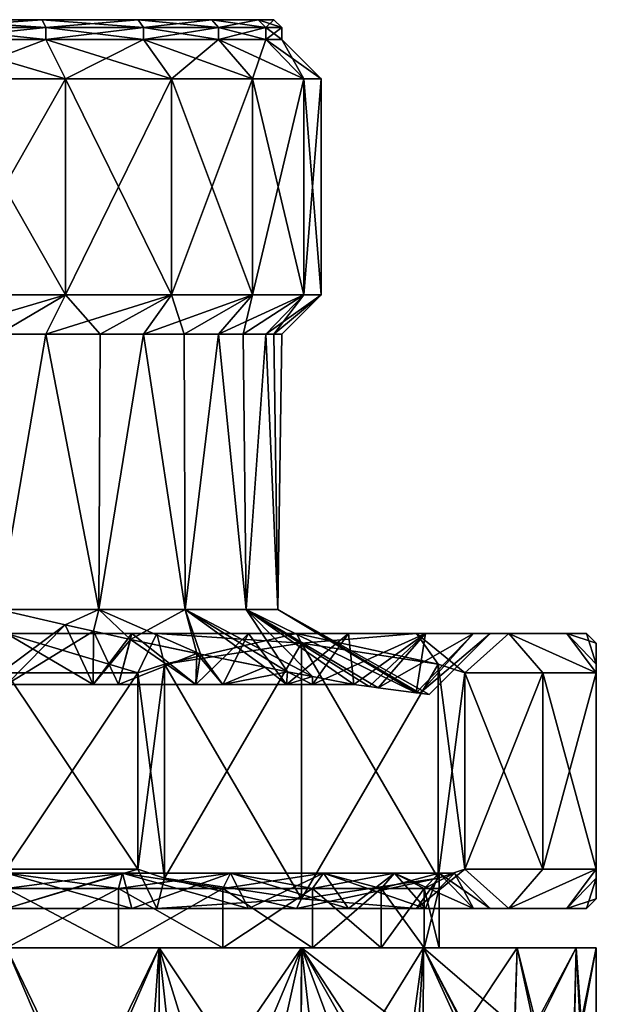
# Model space of a CAD drawing. Extents: x -0.145 to 0.145, y -0.09 to -0.001.
# Tile 25 of 56: x -0.075 to -0.06, y -0.026 to -0.001. Entities that reach past the tile are written whole.
import ezdxf

# ---------------------------------------------------------------- set-up
doc = ezdxf.new("R2010")
doc.units = 0
doc.layers.add('mesh', color=7, linetype='CONTINUOUS')

msp = doc.modelspace()

# ---------------------------------------------------------------- meshes
at = {"layer": 'mesh'}
mesh = msp.add_polyface(dxfattribs=at)
corners = [(-0.07985, -0.000635, 0.0005), (-0.076796, -0.000635, -0.010898), (-0.07395, -0.000635, -0.009719), (-0.07985, -0.000635, -0.0113), (-0.082905, -0.000635, -0.010898), (-0.071507, -0.000635, -0.007844), (-0.07395, -0.000635, 0.010719), (-0.076796, -0.000635, 0.011898), (-0.07985, -0.000635, 0.0123), (-0.082905, -0.000635, 0.011898), (-0.08575, -0.000635, 0.010719), (-0.088194, -0.000635, 0.008844), (-0.08575, -0.000635, -0.009719), (-0.076745, -0.000835, -0.011091), (-0.07985, -0.000835, -0.0115), (-0.07385, -0.000835, -0.009892), (-0.076745, -0.000835, 0.012091), (-0.07385, -0.000835, 0.010893), (-0.07985, -0.000835, 0.0125), (-0.082956, -0.000835, 0.012091), (-0.082956, -0.000835, -0.011091), (-0.076745, -0.001135, -0.011091), (-0.07985, -0.001135, -0.0115), (-0.076745, -0.001135, 0.012091), (-0.07985, -0.001135, 0.0125), (-0.082956, -0.001135, 0.012091), (-0.082956, -0.001135, -0.011091), (-0.076486, -0.002135, -0.012057), (-0.07985, -0.002135, -0.0125), (-0.07385, -0.001135, -0.009892), (-0.076486, -0.002135, 0.013057), (-0.07985, -0.002135, 0.0135), (-0.083215, -0.002135, 0.013057), (-0.083215, -0.002135, -0.012057), (-0.076486, -0.007635, -0.012057), (-0.07335, -0.002135, -0.010758), (-0.076486, -0.007635, 0.013057), (-0.07985, -0.007635, 0.0135), (-0.083215, -0.007635, 0.013057), (-0.083215, -0.007635, -0.012057), (-0.07985, -0.007635, -0.0125)]
mesh.append_faces([[corners[k] for k in face] for face in [(0, 1, 2, 2), (0, 3, 1, 1), (4, 3, 0, 0), (2, 5, 0, 0), (0, 6, 7, 7), (0, 8, 9, 9), (7, 8, 0, 0), (10, 11, 0, 0), (0, 12, 4, 4), (13, 1, 14, 14), (13, 2, 1, 1), (15, 2, 13, 13), (16, 7, 17, 17), (16, 8, 7, 7), (18, 8, 16, 16), (18, 9, 8, 8), (19, 9, 18, 18), (20, 3, 4, 4), (14, 3, 20, 20), (14, 1, 3, 3), (21, 13, 22, 22), (21, 15, 13, 13), (23, 18, 16, 16), (24, 18, 23, 23), (24, 19, 18, 18), (25, 19, 24, 24), (26, 14, 20, 20), (22, 14, 26, 26), (22, 13, 14, 14), (27, 21, 28, 28), (27, 29, 21, 21), (30, 24, 23, 23), (31, 24, 30, 30), (31, 25, 24, 24), (32, 25, 31, 31), (33, 22, 26, 26), (28, 22, 33, 33), (28, 21, 22, 22), (34, 35, 27, 27), (36, 31, 30, 30), (37, 31, 36, 36), (37, 32, 31, 31), (38, 32, 37, 37), (39, 28, 33, 33), (40, 28, 39, 39), (40, 27, 28, 28)]])
mesh = msp.add_polyface(dxfattribs=at)
corners = [(-0.07985, -0.000635, 0.0005), (-0.069631, -0.000635, -0.0054), (-0.068453, -0.000635, -0.002554), (-0.071507, -0.000635, -0.007844), (-0.068453, -0.000635, 0.003554), (-0.069631, -0.000635, 0.0064), (-0.06805, -0.000635, 0.0005), (-0.071507, -0.000635, 0.008844), (-0.07395, -0.000635, 0.010719), (-0.07385, -0.000835, -0.009892), (-0.07395, -0.000635, -0.009719), (-0.071365, -0.000835, -0.007985), (-0.069458, -0.000835, -0.0055), (-0.069458, -0.000835, 0.0065), (-0.071365, -0.000835, 0.008986), (-0.07385, -0.000835, 0.010893), (-0.076796, -0.000635, 0.011898), (-0.07385, -0.001135, -0.009892), (-0.076745, -0.001135, -0.011091), (-0.071365, -0.001135, -0.007985), (-0.069458, -0.001135, -0.0055), (-0.069458, -0.001135, 0.0065), (-0.071365, -0.001135, 0.008986), (-0.07385, -0.001135, 0.010893), (-0.076745, -0.000835, 0.012091), (-0.076745, -0.001135, 0.012091), (-0.07335, -0.002135, -0.010758), (-0.076486, -0.002135, -0.012057), (-0.070658, -0.002135, -0.008692), (-0.068592, -0.002135, -0.006), (-0.068592, -0.002135, 0.007), (-0.070658, -0.002135, 0.009693), (-0.07335, -0.002135, 0.011759), (-0.076486, -0.002135, 0.013057), (-0.07335, -0.007635, -0.010758), (-0.076486, -0.007635, -0.012057), (-0.070658, -0.007635, -0.008692), (-0.070658, -0.007635, 0.009693), (-0.07335, -0.007635, 0.011759), (-0.076486, -0.007635, 0.013057)]
mesh.append_faces([[corners[k] for k in face] for face in [(0, 1, 2, 2), (0, 3, 1, 1), (0, 4, 5, 5), (0, 6, 4, 4), (2, 6, 0, 0), (0, 7, 8, 8), (5, 7, 0, 0), (9, 3, 10, 10), (11, 3, 9, 9), (11, 1, 3, 3), (12, 1, 11, 11), (13, 7, 5, 5), (14, 7, 13, 13), (14, 8, 7, 7), (15, 8, 14, 14), (15, 16, 8, 8), (17, 9, 18, 18), (17, 11, 9, 9), (19, 11, 17, 17), (19, 12, 11, 11), (20, 12, 19, 19), (21, 14, 13, 13), (22, 14, 21, 21), (22, 15, 14, 14), (23, 15, 22, 22), (23, 24, 15, 15), (25, 24, 23, 23), (26, 17, 27, 27), (26, 19, 17, 17), (28, 19, 26, 26), (28, 20, 19, 19), (29, 20, 28, 28), (30, 22, 21, 21), (31, 22, 30, 30), (31, 23, 22, 22), (32, 23, 31, 31), (32, 25, 23, 23), (33, 25, 32, 32), (34, 26, 35, 35), (34, 28, 26, 26), (36, 28, 34, 34), (36, 29, 28, 28), (37, 32, 31, 31), (38, 32, 37, 37), (38, 33, 32, 32), (39, 33, 38, 38)]])
mesh = msp.add_polyface(dxfattribs=at)
corners = [(-0.069458, -0.000835, -0.0055), (-0.068453, -0.000635, -0.002554), (-0.069631, -0.000635, -0.0054), (-0.068259, -0.000835, -0.002606), (-0.06805, -0.000635, 0.0005), (-0.06785, -0.000835, 0.0005), (-0.068453, -0.000635, 0.003554), (-0.068259, -0.000835, 0.003606), (-0.069631, -0.000635, 0.0064), (-0.069458, -0.000835, 0.0065), (-0.069458, -0.001135, -0.0055), (-0.068259, -0.001135, -0.002606), (-0.06785, -0.001135, 0.0005), (-0.068259, -0.001135, 0.003606), (-0.069458, -0.001135, 0.0065), (-0.068592, -0.002135, -0.006), (-0.067293, -0.002135, -0.002864), (-0.06685, -0.002135, 0.0005), (-0.067293, -0.002135, 0.003865), (-0.068592, -0.002135, 0.007), (-0.068592, -0.007635, -0.006), (-0.070658, -0.007635, -0.008692), (-0.067293, -0.007635, -0.002864), (-0.06685, -0.007635, 0.0005), (-0.067293, -0.007635, 0.003865), (-0.068592, -0.007635, 0.007), (-0.070658, -0.002135, 0.009693), (-0.070658, -0.007635, 0.009693), (-0.068831, -0.008635, -0.003985), (-0.068052, -0.008635, -0.001028), (-0.068259, -0.008635, -0.002606), (-0.06785, -0.008635, 0.0005), (-0.068259, -0.008635, 0.003606), (-0.068052, -0.008635, 0.002029), (-0.069458, -0.008635, 0.0065), (-0.070337, -0.008635, 0.007645), (-0.068831, -0.008635, 0.004985)]
mesh.append_faces([[corners[k] for k in face] for face in [(0, 1, 2, 2), (3, 1, 0, 0), (3, 4, 1, 1), (5, 4, 3, 3), (5, 6, 4, 4), (7, 6, 5, 5), (7, 8, 6, 6), (9, 8, 7, 7), (10, 3, 0, 0), (11, 3, 10, 10), (11, 5, 3, 3), (12, 5, 11, 11), (12, 7, 5, 5), (13, 7, 12, 12), (13, 9, 7, 7), (14, 9, 13, 13), (15, 11, 10, 10), (16, 11, 15, 15), (16, 12, 11, 11), (17, 12, 16, 16), (17, 13, 12, 12), (18, 13, 17, 17), (18, 14, 13, 13), (19, 14, 18, 18), (20, 15, 21, 21), (20, 16, 15, 15), (22, 16, 20, 20), (22, 17, 16, 16), (23, 17, 22, 22), (23, 18, 17, 17), (24, 18, 23, 23), (24, 19, 18, 18), (25, 19, 24, 24), (25, 26, 19, 19), (27, 26, 25, 25), (28, 22, 20, 20), (29, 22, 30, 30), (29, 23, 22, 22), (31, 23, 29, 29), (23, 32, 24, 24), (23, 33, 32, 32), (31, 33, 23, 23), (25, 34, 35, 35), (24, 34, 25, 25), (24, 36, 34, 34), (32, 36, 24, 24)]])
mesh = msp.add_polyface(dxfattribs=at)
corners = [(-0.075055, -0.008635, -0.0105), (-0.076486, -0.007635, -0.012057), (-0.076745, -0.008635, -0.011091), (-0.07335, -0.007635, -0.010758), (-0.07385, -0.008635, -0.009892), (-0.072471, -0.008635, -0.008834), (-0.070658, -0.007635, -0.008692), (-0.071365, -0.008635, -0.007985), (-0.070337, -0.008635, -0.006645), (-0.068592, -0.007635, -0.006), (-0.071365, -0.008635, 0.008986), (-0.070658, -0.007635, 0.009693), (-0.068592, -0.007635, 0.007), (-0.070337, -0.008635, 0.007645), (-0.07335, -0.007635, 0.011759), (-0.075055, -0.008635, 0.0115), (-0.076745, -0.008635, 0.012091), (-0.07385, -0.008635, 0.010893), (-0.072471, -0.008635, 0.009834), (-0.076486, -0.007635, 0.013057), (-0.075401, -0.017545, -0.010427), (-0.075405, -0.015635, -0.010452), (-0.077479, -0.015635, -0.010181), (-0.077557, -0.015445, -0.0105), (-0.075055, -0.015634, -0.0105), (-0.075055, -0.015634, 0.0115), (-0.077557, -0.015445, 0.0115), (-0.072509, -0.015635, 0.009993), (-0.07031, -0.015635, 0.007779), (-0.069458, -0.008635, 0.0065), (-0.068756, -0.015635, 0.005074), (-0.072509, -0.015635, -0.008992), (-0.07031, -0.015635, -0.006779), (-0.069458, -0.008635, -0.0055), (-0.068756, -0.015635, -0.004074), (-0.075405, -0.015635, 0.011452), (-0.075401, -0.017545, 0.011428), (-0.0717, -0.016399, 0.011039), (-0.073358, -0.01603, 0.011399), (-0.072645, -0.016189, 0.011244), (-0.073361, -0.01603, -0.010398), (-0.072645, -0.016189, -0.010243), (-0.0717, -0.016399, -0.010039), (-0.069923, -0.016774, -0.009335)]
mesh.append_faces([[corners[k] for k in face] for face in [(0, 1, 2, 2), (0, 3, 1, 1), (4, 3, 0, 0), (5, 3, 4, 4), (5, 6, 3, 3), (7, 6, 5, 5), (8, 6, 7, 7), (8, 9, 6, 6), (10, 11, 12, 12), (12, 13, 10, 10), (14, 15, 16, 16), (14, 17, 15, 15), (11, 17, 14, 14), (11, 18, 17, 17), (10, 18, 11, 11), (19, 14, 16, 16), (20, 21, 22, 22), (0, 23, 24, 24), (15, 25, 26, 26), (25, 15, 17, 17), (17, 27, 25, 25), (18, 27, 17, 17), (10, 27, 18, 18), (10, 28, 27, 27), (13, 28, 10, 10), (29, 28, 13, 13), (29, 30, 28, 28), (24, 4, 0, 0), (31, 4, 24, 24), (31, 5, 4, 4), (31, 7, 5, 5), (32, 7, 31, 31), (32, 8, 7, 7), (32, 33, 8, 8), (34, 33, 32, 32), (35, 26, 25, 25), (23, 21, 24, 24), (36, 35, 25, 25), (37, 27, 28, 28), (27, 38, 25, 25), (27, 39, 38, 38), (37, 39, 27, 27), (40, 31, 24, 24), (40, 41, 31, 31), (42, 31, 41, 41), (43, 32, 31, 31)]])
mesh = msp.add_polyface(dxfattribs=at)
corners = [(-0.0687, -0.016245, 0.011152), (-0.067475, -0.016245, 0.013274), (-0.071033, -0.016245, 0.014748), (-0.066153, -0.016245, 0.009198), (-0.064421, -0.016245, 0.01093), (-0.064198, -0.016245, 0.00665), (-0.062077, -0.016245, 0.007875), (-0.06297, -0.016245, 0.003684), (-0.066153, -0.016245, -0.008197), (-0.062077, -0.016245, -0.006875), (-0.064198, -0.016245, -0.00565), (-0.064421, -0.016245, -0.00993), (-0.0687, -0.016245, -0.010152), (-0.067475, -0.016245, -0.012274), (-0.071667, -0.016245, -0.011381), (-0.071033, -0.016245, -0.013747), (-0.066016, -0.017545, 0.007054), (-0.06297, -0.016245, -0.002683), (-0.064429, -0.017755, -0.002292), (-0.067734, -0.017545, -0.007786), (-0.067072, -0.017545, -0.007278), (-0.067734, -0.017545, 0.008786), (-0.06735, -0.016495, -0.01249), (-0.070831, -0.017024, -0.0145), (-0.06387, -0.017024, -0.010481), (-0.06735, -0.016495, 0.013491), (-0.06387, -0.017024, 0.011481), (-0.063192, -0.017245, 0.011089), (-0.069458, -0.008635, -0.0055), (-0.068592, -0.007635, -0.006), (-0.070337, -0.008635, -0.006645), (-0.068831, -0.008635, -0.003985), (-0.068259, -0.008635, -0.002606), (-0.067293, -0.007635, -0.002864), (-0.068831, -0.008635, 0.004985), (-0.068756, -0.015635, 0.005074), (-0.069458, -0.008635, 0.0065), (-0.068259, -0.008635, 0.003606), (-0.067952, -0.015635, 0.00206), (-0.068052, -0.008635, 0.002029), (-0.06785, -0.008635, 0.0005), (-0.067952, -0.015635, -0.001042), (-0.068052, -0.008635, -0.001028), (-0.068756, -0.015635, -0.004074), (-0.07031, -0.015635, 0.007779), (-0.068284, -0.017106, 0.009325), (-0.070011, -0.016756, 0.01037), (-0.067706, -0.017219, 0.008826), (-0.067073, -0.017343, 0.008279), (-0.07031, -0.015635, -0.006779), (-0.067069, -0.017344, -0.007274), (-0.06434, -0.017767, 0.002534), (-0.064429, -0.017755, 0.003293)]
mesh.append_faces([[corners[k] for k in face] for face in [(0, 1, 2, 2), (3, 1, 0, 0), (3, 4, 1, 1), (5, 4, 3, 3), (5, 6, 4, 4), (7, 6, 5, 5), (8, 9, 10, 10), (8, 11, 9, 9), (12, 11, 8, 8), (12, 13, 11, 11), (14, 13, 12, 12), (14, 15, 13, 13), (3, 16, 5, 5), (17, 18, 10, 10), (8, 19, 12, 12), (10, 20, 8, 8), (0, 21, 3, 3), (13, 22, 11, 11), (13, 23, 22, 22), (15, 23, 13, 13), (22, 24, 11, 11), (1, 25, 2, 2), (1, 26, 25, 25), (4, 26, 1, 1), (6, 27, 4, 4), (28, 29, 30, 30), (31, 29, 28, 28), (32, 33, 31, 31), (34, 35, 36, 36), (37, 35, 34, 34), (37, 38, 35, 35), (39, 38, 37, 37), (40, 38, 39, 39), (40, 41, 38, 38), (42, 41, 40, 40), (42, 32, 41, 41), (43, 31, 28, 28), (43, 32, 31, 31), (41, 32, 43, 43), (44, 45, 46, 46), (35, 47, 44, 44), (16, 48, 35, 35), (49, 50, 43, 43), (18, 41, 43, 43), (51, 38, 41, 41), (52, 35, 38, 38)]])
mesh = msp.add_polyface(dxfattribs=at)
corners = [(-0.07485, -0.016245, -0.0118), (-0.071033, -0.016245, -0.013747), (-0.071667, -0.016245, -0.011381), (-0.07485, -0.016245, -0.01425), (-0.071667, -0.016245, 0.012381), (-0.07485, -0.016245, 0.01525), (-0.07485, -0.016245, 0.0128), (-0.071033, -0.016245, 0.014748), (-0.0687, -0.016245, 0.011152), (-0.0687, -0.016245, -0.010152), (-0.070036, -0.017545, -0.00931), (-0.072646, -0.017545, -0.01021), (-0.072003, -0.017545, -0.010125), (-0.07485, -0.017545, -0.0105), (-0.075401, -0.017545, -0.010427), (-0.072646, -0.017545, 0.01121), (-0.07485, -0.017545, 0.0115), (-0.075401, -0.017545, 0.011428), (-0.070036, -0.017545, 0.01031), (-0.072003, -0.017545, 0.011125), (-0.071509, -0.017245, -0.014891), (-0.070831, -0.017024, -0.0145), (-0.07485, -0.017245, -0.01525), (-0.071509, -0.017245, 0.015892), (-0.070831, -0.017024, 0.0155), (-0.06735, -0.016495, 0.013491), (-0.07485, -0.017245, 0.01625), (-0.073361, -0.01603, -0.010398), (-0.072645, -0.016189, -0.010243), (-0.0717, -0.016399, -0.010039), (-0.073358, -0.01603, 0.011399), (-0.072645, -0.016189, 0.011244), (-0.0717, -0.016399, 0.011039), (-0.06935, -0.017545, -0.009026), (-0.069923, -0.016774, -0.009335), (-0.075055, -0.015634, -0.0105), (-0.070011, -0.016756, 0.01037), (-0.06935, -0.017545, 0.010027), (-0.075405, -0.015635, -0.010452), (-0.075055, -0.015634, 0.0115), (-0.07031, -0.015635, 0.007779), (-0.072509, -0.015635, -0.008992), (-0.068284, -0.017106, -0.008325), (-0.07031, -0.015635, -0.006779)]
mesh.append_faces([[corners[k] for k in face] for face in [(0, 1, 2, 2), (0, 3, 1, 1), (4, 5, 6, 6), (4, 7, 5, 5), (8, 7, 4, 4), (9, 10, 2, 2), (2, 11, 0, 0), (2, 12, 11, 11), (10, 12, 2, 2), (0, 13, 14, 14), (11, 13, 0, 0), (6, 15, 4, 4), (6, 16, 15, 15), (17, 16, 6, 6), (4, 18, 8, 8), (4, 19, 18, 18), (15, 19, 4, 4), (1, 20, 21, 21), (3, 20, 1, 1), (3, 22, 20, 20), (7, 23, 5, 5), (7, 24, 23, 23), (25, 24, 7, 7), (23, 26, 5, 5), (11, 27, 13, 13), (11, 28, 27, 27), (12, 28, 11, 11), (12, 29, 28, 28), (10, 29, 12, 12), (30, 16, 17, 17), (31, 16, 30, 30), (31, 15, 16, 16), (32, 15, 31, 31), (32, 19, 15, 15), (33, 34, 10, 10), (13, 35, 14, 14), (13, 27, 35, 35), (10, 34, 29, 29), (36, 19, 32, 32), (36, 18, 19, 19), (36, 37, 18, 18), (35, 38, 14, 14), (17, 39, 30, 30), (32, 40, 36, 36), (34, 41, 29, 29), (34, 42, 43, 43)]])
mesh = msp.add_polyface(dxfattribs=at)
corners = [(-0.069153, -0.02234, 0.010369), (-0.067072, -0.022735, 0.008278), (-0.06935, -0.022735, 0.010027), (-0.066793, -0.02234, 0.008558), (-0.065324, -0.022735, 0.006), (-0.064982, -0.02234, 0.006198), (-0.066793, -0.02234, -0.007557), (-0.067072, -0.022735, -0.007278), (-0.064982, -0.02234, -0.005197), (-0.06935, -0.022735, -0.009026), (-0.069153, -0.02234, -0.009368), (-0.0687, -0.023245, -0.010152), (-0.066153, -0.023245, -0.008197), (-0.066153, -0.023245, 0.009198), (-0.066153, -0.016245, -0.008197), (-0.067072, -0.017545, -0.007278), (-0.067734, -0.017545, -0.007786), (-0.064198, -0.016245, -0.00565), (-0.066016, -0.017545, -0.006054), (-0.0687, -0.016245, -0.010152), (-0.06935, -0.017545, -0.009026), (-0.070036, -0.017545, -0.00931), (-0.066153, -0.016245, 0.009198), (-0.067072, -0.017545, 0.008278), (-0.066016, -0.017545, 0.007054), (-0.067734, -0.017545, 0.008786), (-0.0687, -0.016245, 0.011152), (-0.06935, -0.017545, 0.010027), (-0.070036, -0.017545, 0.01031), (-0.067475, -0.023245, -0.012274), (-0.06387, -0.022466, -0.010481), (-0.06735, -0.022995, -0.01249), (-0.067475, -0.023245, 0.013274), (-0.070831, -0.022466, 0.0155), (-0.06735, -0.022995, 0.013491), (-0.06735, -0.016495, 0.013491), (-0.070831, -0.017024, 0.0155), (-0.070831, -0.017024, -0.0145), (-0.06735, -0.016495, -0.01249), (-0.070831, -0.022466, -0.0145), (-0.068284, -0.017106, -0.008325), (-0.067706, -0.017219, -0.007825), (-0.067069, -0.017344, -0.007274), (-0.067706, -0.017219, 0.008826), (-0.068284, -0.017106, 0.009325), (-0.067073, -0.017343, 0.008279), (-0.069923, -0.016774, -0.009335), (-0.070011, -0.016756, 0.01037), (-0.068756, -0.015635, 0.005074), (-0.065625, -0.017597, 0.006364), (-0.07031, -0.015635, 0.007779), (-0.068756, -0.015635, -0.004074), (-0.065625, -0.017597, -0.005363), (-0.07031, -0.015635, -0.006779), (-0.065396, -0.017627, -0.004958), (-0.064429, -0.017755, -0.002292), (-0.065396, -0.017627, 0.005959)]
mesh.append_faces([[corners[k] for k in face] for face in [(0, 1, 2, 2), (3, 1, 0, 0), (3, 4, 1, 1), (5, 4, 3, 3), (6, 7, 8, 8), (6, 9, 7, 7), (10, 9, 6, 6), (6, 11, 10, 10), (8, 12, 6, 6), (0, 13, 3, 3), (14, 15, 16, 16), (17, 18, 15, 15), (19, 20, 21, 21), (16, 20, 19, 19), (22, 23, 24, 24), (22, 25, 23, 23), (26, 27, 25, 25), (28, 27, 26, 26), (29, 30, 31, 31), (32, 33, 34, 34), (33, 35, 34, 34), (33, 36, 35, 35), (37, 31, 38, 38), (37, 39, 31, 31), (16, 40, 20, 20), (16, 41, 40, 40), (15, 41, 16, 16), (15, 42, 41, 41), (18, 42, 15, 15), (43, 27, 44, 44), (43, 25, 27, 27), (45, 25, 43, 43), (45, 23, 25, 25), (24, 23, 45, 45), (20, 40, 46, 46), (44, 27, 47, 47), (24, 48, 49, 49), (50, 43, 44, 44), (48, 45, 43, 43), (51, 18, 52, 52), (51, 42, 18, 18), (53, 41, 42, 42), (53, 40, 41, 41), (54, 51, 52, 52), (55, 51, 54, 54), (56, 49, 48, 48)]])
mesh = msp.add_polyface(dxfattribs=at)
corners = [(-0.064982, -0.02234, 0.006198), (-0.064225, -0.022735, 0.003347), (-0.065324, -0.022735, 0.006), (-0.063844, -0.02234, 0.003449), (-0.06385, -0.022735, 0.0005), (-0.063455, -0.02234, 0.0005), (-0.064225, -0.022735, -0.002347), (-0.063844, -0.02234, -0.002449), (-0.065324, -0.022735, -0.005), (-0.064982, -0.02234, -0.005197), (-0.067072, -0.022735, -0.007278), (-0.064198, -0.023245, -0.00565), (-0.06297, -0.023245, -0.002683), (-0.06255, -0.023245, 0.0005), (-0.06297, -0.023245, 0.003684), (-0.066793, -0.02234, 0.008558), (-0.064198, -0.023245, 0.00665), (-0.06297, -0.016245, 0.003684), (-0.064198, -0.016245, 0.00665), (-0.065396, -0.017627, 0.005959), (-0.065625, -0.017597, 0.006364), (-0.066016, -0.017545, 0.007054), (-0.06434, -0.017767, 0.002534), (-0.06255, -0.016245, 0.0005), (-0.064429, -0.017755, 0.003293), (-0.064198, -0.016245, -0.00565), (-0.065396, -0.017627, -0.004958), (-0.065625, -0.017597, -0.005363), (-0.064429, -0.017755, -0.002292), (-0.06297, -0.016245, -0.002683), (-0.06434, -0.017767, -0.001534), (-0.064104, -0.017798, 0.0005), (-0.066016, -0.017545, -0.006054), (-0.064421, -0.016245, -0.00993), (-0.06387, -0.017024, -0.010481), (-0.063192, -0.017245, -0.010089), (-0.064421, -0.016245, 0.01093), (-0.063192, -0.017245, 0.011089), (-0.06387, -0.017024, 0.011481), (-0.064421, -0.023245, -0.00993), (-0.063192, -0.022245, -0.010089), (-0.06387, -0.022466, -0.010481), (-0.062077, -0.023245, -0.006875), (-0.064421, -0.023245, 0.01093), (-0.06387, -0.022466, 0.011481), (-0.063192, -0.022245, 0.011089), (-0.06735, -0.022995, 0.013491), (-0.06735, -0.016495, 0.013491), (-0.06735, -0.016495, -0.01249), (-0.06735, -0.022995, -0.01249), (-0.067952, -0.015635, -0.001042), (-0.067952, -0.015635, 0.00206), (-0.068756, -0.015635, 0.005074)]
mesh.append_faces([[corners[k] for k in face] for face in [(0, 1, 2, 2), (3, 1, 0, 0), (3, 4, 1, 1), (5, 4, 3, 3), (5, 6, 4, 4), (7, 6, 5, 5), (7, 8, 6, 6), (9, 8, 7, 7), (9, 10, 8, 8), (7, 11, 9, 9), (5, 12, 7, 7), (3, 13, 5, 5), (0, 14, 3, 3), (15, 16, 0, 0), (17, 18, 19, 19), (18, 20, 19, 19), (18, 21, 20, 20), (17, 22, 23, 23), (17, 24, 22, 22), (19, 24, 17, 17), (25, 26, 27, 27), (25, 28, 26, 26), (29, 30, 28, 28), (23, 30, 29, 29), (23, 31, 30, 30), (22, 31, 23, 23), (27, 32, 25, 25), (33, 34, 35, 35), (36, 37, 38, 38), (39, 40, 41, 41), (42, 40, 39, 39), (43, 44, 45, 45), (46, 44, 43, 43), (44, 37, 45, 45), (44, 38, 37, 37), (46, 38, 44, 44), (46, 47, 38, 38), (34, 40, 35, 35), (34, 41, 40, 40), (48, 41, 34, 34), (48, 49, 41, 41), (30, 50, 28, 28), (31, 50, 30, 30), (22, 50, 31, 31), (24, 51, 22, 22), (19, 52, 24, 24)]])
mesh = msp.add_polyface(dxfattribs=at)
corners = [(-0.06297, -0.016245, 0.003684), (-0.060603, -0.016245, 0.004318), (-0.062077, -0.016245, 0.007875), (-0.06255, -0.016245, 0.0005), (-0.0601, -0.016245, 0.0005), (-0.06297, -0.016245, -0.002683), (-0.060603, -0.016245, -0.003317), (-0.064198, -0.016245, -0.00565), (-0.062077, -0.016245, -0.006875), (-0.064421, -0.016245, -0.00993), (-0.063192, -0.017245, -0.010089), (-0.05985, -0.016495, 0.0005), (-0.05985, -0.017024, -0.003519), (-0.05985, -0.017245, -0.004302), (-0.061211, -0.017245, -0.007375), (-0.05985, -0.017245, 0.005303), (-0.05985, -0.017024, 0.004519), (-0.061211, -0.017245, 0.008375), (-0.063192, -0.017245, 0.011089), (-0.0601, -0.023245, 0.0005), (-0.05985, -0.022466, 0.004519), (-0.05985, -0.022995, 0.0005), (-0.060603, -0.023245, 0.004318), (-0.05985, -0.022245, 0.005303), (-0.060603, -0.023245, -0.003317), (-0.05985, -0.022245, -0.004302), (-0.062077, -0.023245, -0.006875), (-0.05985, -0.022466, -0.003519), (-0.061211, -0.022245, -0.007375), (-0.063192, -0.022245, -0.010089), (-0.062077, -0.023245, 0.007875), (-0.061211, -0.022245, 0.008375), (-0.063192, -0.022245, 0.011089), (-0.064421, -0.023245, 0.01093)]
mesh.append_faces([[corners[k] for k in face] for face in [(0, 1, 2, 2), (3, 1, 0, 0), (3, 4, 1, 1), (5, 4, 3, 3), (5, 6, 4, 4), (7, 6, 5, 5), (7, 8, 6, 6), (9, 10, 8, 8), (4, 11, 1, 1), (4, 12, 11, 11), (6, 12, 4, 4), (6, 13, 12, 12), (8, 13, 6, 6), (8, 14, 13, 13), (10, 14, 8, 8), (1, 15, 2, 2), (1, 16, 15, 15), (11, 16, 1, 1), (2, 17, 18, 18), (15, 17, 2, 2), (19, 20, 21, 21), (22, 23, 20, 20), (24, 25, 26, 26), (24, 27, 25, 25), (21, 27, 24, 24), (26, 28, 29, 29), (25, 28, 26, 26), (30, 31, 23, 23), (30, 32, 31, 31), (33, 32, 30, 30), (27, 13, 25, 25), (27, 12, 13, 13), (21, 12, 27, 27), (21, 11, 12, 12), (20, 11, 21, 21), (20, 16, 11, 11), (23, 16, 20, 20), (23, 15, 16, 16), (28, 25, 13, 13), (14, 28, 13, 13), (14, 29, 28, 28), (10, 29, 14, 14), (31, 32, 18, 18), (17, 31, 18, 18), (17, 23, 31, 31), (15, 23, 17, 17)]])
mesh = msp.add_polyface(dxfattribs=at)
corners = [(-0.072003, -0.024245, -0.010125), (-0.072003, -0.022735, -0.010125), (-0.07485, -0.024245, -0.0105), (-0.06935, -0.022735, -0.009026), (-0.06935, -0.024245, -0.009026), (-0.06935, -0.024245, 0.010027), (-0.072003, -0.022735, 0.011125), (-0.06935, -0.022735, 0.010027), (-0.072003, -0.024245, 0.011125), (-0.07485, -0.022735, 0.0115), (-0.07485, -0.024245, 0.0115), (-0.07485, -0.022735, -0.0105), (-0.071901, -0.02234, 0.011507), (-0.07485, -0.02234, 0.011895), (-0.069153, -0.02234, 0.010369), (-0.069153, -0.02234, -0.009368), (-0.071901, -0.02234, -0.010506), (-0.07485, -0.02234, -0.010895), (-0.077698, -0.022735, -0.010125), (-0.070968, -0.024245, 0.014989), (-0.071667, -0.023245, -0.011381), (-0.07485, -0.023245, -0.01425), (-0.07485, -0.023245, -0.0118), (-0.071033, -0.023245, -0.013747), (-0.0687, -0.023245, -0.010152), (-0.07485, -0.023245, 0.0128), (-0.071033, -0.023245, 0.014748), (-0.071667, -0.023245, 0.012381), (-0.07485, -0.023245, 0.01525), (-0.0687, -0.023245, 0.011152), (-0.071509, -0.022245, -0.014891), (-0.070831, -0.022466, -0.0145), (-0.06735, -0.022995, -0.01249), (-0.07485, -0.022245, -0.01525), (-0.071509, -0.022245, 0.015892), (-0.070831, -0.022466, 0.0155), (-0.07485, -0.022245, 0.01625), (-0.070831, -0.017024, 0.0155), (-0.071509, -0.017245, 0.015892), (-0.071509, -0.017245, -0.014891), (-0.070831, -0.017024, -0.0145), (-0.07485, -0.017245, -0.01525), (-0.07485, -0.017245, 0.01625)]
mesh.append_faces([[corners[k] for k in face] for face in [(0, 1, 2, 2), (0, 3, 1, 1), (4, 3, 0, 0), (5, 6, 7, 7), (8, 6, 5, 5), (8, 9, 6, 6), (10, 9, 8, 8), (2, 1, 11, 11), (12, 6, 13, 13), (12, 7, 6, 6), (14, 7, 12, 12), (15, 1, 3, 3), (16, 1, 15, 15), (16, 11, 1, 1), (17, 11, 16, 16), (17, 18, 11, 11), (13, 6, 9, 9), (5, 19, 8, 8), (20, 21, 22, 22), (20, 23, 21, 21), (24, 23, 20, 20), (25, 26, 27, 27), (25, 28, 26, 26), (16, 22, 17, 17), (16, 20, 22, 22), (15, 20, 16, 16), (15, 24, 20, 20), (12, 29, 14, 14), (12, 27, 29, 29), (13, 27, 12, 12), (13, 25, 27, 27), (23, 30, 21, 21), (23, 31, 30, 30), (32, 31, 23, 23), (30, 33, 21, 21), (26, 34, 35, 35), (28, 34, 26, 26), (28, 36, 34, 34), (34, 37, 35, 35), (34, 38, 37, 37), (39, 31, 40, 40), (39, 30, 31, 31), (33, 30, 39, 39), (41, 33, 39, 39), (42, 34, 36, 36), (38, 34, 42, 42)]])
mesh = msp.add_polyface(dxfattribs=at)
corners = [(-0.06143, -0.026245, -0.006201), (-0.06186, -0.024245, -0.007), (-0.061921, -0.026245, -0.00696), (-0.060362, -0.024245, -0.003382), (-0.060401, -0.026245, -0.003368), (-0.06026, -0.026245, -0.002981), (-0.05985, -0.024245, 0.0005), (-0.060223, -0.026245, 0.003824), (-0.060362, -0.024245, 0.004383), (-0.061359, -0.026245, 0.007056), (-0.06186, -0.024245, 0.008), (-0.060413, -0.026245, 0.004364), (-0.061931, -0.026245, 0.007955), (-0.063198, -0.026245, 0.009946), (-0.064225, -0.024245, 0.003347), (-0.06385, -0.024245, 0.0005), (-0.064225, -0.024245, -0.002347), (-0.065324, -0.024245, -0.005), (-0.063221, -0.02637, -0.008976), (-0.063223, -0.026245, -0.008976), (-0.061175, -0.027798, 0.007145), (-0.063039, -0.027798, 0.010074), (-0.060024, -0.027798, 0.00387), (-0.059646, -0.027798, 0.000418), (-0.060061, -0.027798, -0.003029), (-0.061248, -0.027798, -0.006292), (-0.063114, -0.02751, -0.009055), (-0.06297, -0.023245, -0.002683), (-0.060603, -0.023245, -0.003317), (-0.062077, -0.023245, -0.006875), (-0.06255, -0.023245, 0.0005), (-0.0601, -0.023245, 0.0005), (-0.06297, -0.023245, 0.003684), (-0.060603, -0.023245, 0.004318), (-0.064198, -0.023245, 0.00665), (-0.062077, -0.023245, 0.007875), (-0.063455, -0.02234, 0.0005), (-0.063844, -0.02234, 0.003449), (-0.05985, -0.022995, 0.0005), (-0.05985, -0.022466, 0.004519), (-0.05985, -0.022245, 0.005303), (-0.059851, -0.026245, 0.000419)]
mesh.append_faces([[corners[k] for k in face] for face in [(0, 1, 2, 2), (0, 3, 1, 1), (4, 3, 0, 0), (5, 3, 4, 4), (5, 6, 3, 3), (6, 7, 8, 8), (8, 9, 10, 10), (8, 11, 9, 9), (7, 11, 8, 8), (10, 12, 13, 13), (9, 12, 10, 10), (14, 8, 10, 10), (15, 6, 8, 8), (16, 6, 15, 15), (16, 3, 6, 6), (17, 1, 3, 3), (2, 18, 0, 0), (2, 19, 18, 18), (12, 9, 20, 20), (13, 12, 21, 21), (11, 7, 22, 22), (20, 11, 22, 22), (9, 11, 20, 20), (23, 5, 24, 24), (0, 25, 4, 4), (0, 26, 25, 25), (18, 26, 0, 0), (24, 4, 25, 25), (5, 4, 24, 24), (27, 28, 29, 29), (30, 28, 27, 27), (30, 31, 28, 28), (32, 31, 30, 30), (32, 33, 31, 31), (34, 33, 32, 32), (34, 35, 33, 33), (36, 30, 27, 27), (37, 32, 30, 30), (31, 38, 28, 28), (33, 39, 31, 31), (35, 40, 33, 33), (41, 6, 5, 5), (6, 41, 7, 7), (22, 41, 23, 23), (7, 41, 22, 22), (41, 5, 23, 23)]])
mesh = msp.add_polyface(dxfattribs=at)
corners = [(-0.06935, -0.024245, -0.009026), (-0.067072, -0.022735, -0.007278), (-0.06935, -0.022735, -0.009026), (-0.067072, -0.024245, -0.007278), (-0.065324, -0.022735, -0.005), (-0.065324, -0.024245, -0.005), (-0.065324, -0.024245, 0.006), (-0.067072, -0.022735, 0.008278), (-0.065324, -0.022735, 0.006), (-0.067072, -0.024245, 0.008278), (-0.06935, -0.022735, 0.010027), (-0.06935, -0.024245, 0.010027), (-0.068046, -0.027366, -0.012868), (-0.06735, -0.024245, -0.01249), (-0.069843, -0.027883, -0.013639), (-0.06594, -0.026735, -0.011566), (-0.064541, -0.026394, -0.010396), (-0.066375, -0.02686, -0.011876), (-0.067366, -0.02716, -0.012464), (-0.065753, -0.026682, 0.012427), (-0.06735, -0.024245, 0.013491), (-0.064244, -0.024245, 0.011107), (-0.067028, -0.027055, 0.013299), (-0.06875, -0.027577, 0.014204), (-0.070968, -0.024245, 0.014989), (-0.06736, -0.027156, 0.013473), (-0.064244, -0.024245, -0.010106), (-0.072003, -0.024245, -0.010125), (-0.070968, -0.024245, -0.013989), (-0.066108, -0.028156, -0.01187), (-0.067787, -0.02855, -0.012873), (-0.066759, -0.028305, 0.013294), (-0.065493, -0.028027, 0.012424), (-0.0687, -0.023245, -0.010152), (-0.067475, -0.023245, -0.012274), (-0.071033, -0.023245, -0.013747), (-0.066153, -0.023245, -0.008197), (-0.064421, -0.023245, -0.00993), (-0.0687, -0.023245, 0.011152), (-0.064421, -0.023245, 0.01093), (-0.066153, -0.023245, 0.009198), (-0.067475, -0.023245, 0.013274), (-0.071667, -0.023245, 0.012381), (-0.071033, -0.023245, 0.014748), (-0.066793, -0.02234, -0.007557), (-0.064982, -0.02234, -0.005197), (-0.064198, -0.023245, -0.00565), (-0.069153, -0.02234, 0.010369), (-0.06735, -0.022995, -0.01249), (-0.06387, -0.022466, -0.010481), (-0.06735, -0.022995, 0.013491), (-0.070831, -0.022466, 0.0155)]
mesh.append_faces([[corners[k] for k in face] for face in [(0, 1, 2, 2), (3, 1, 0, 0), (3, 4, 1, 1), (5, 4, 3, 3), (6, 7, 8, 8), (9, 7, 6, 6), (9, 10, 7, 7), (11, 10, 9, 9), (12, 13, 14, 14), (13, 15, 16, 16), (13, 17, 15, 15), (13, 18, 17, 17), (12, 18, 13, 13), (19, 20, 21, 21), (22, 20, 19, 19), (20, 23, 24, 24), (20, 25, 23, 23), (22, 25, 20, 20), (0, 26, 3, 3), (0, 13, 26, 26), (27, 13, 0, 0), (27, 28, 13, 13), (11, 20, 24, 24), (9, 20, 11, 11), (9, 21, 20, 20), (6, 21, 9, 9), (17, 29, 15, 15), (17, 18, 29, 29), (30, 18, 12, 12), (31, 25, 22, 22), (32, 22, 19, 19), (32, 31, 22, 22), (33, 34, 35, 35), (36, 34, 33, 33), (36, 37, 34, 34), (38, 39, 40, 40), (38, 41, 39, 39), (42, 41, 38, 38), (42, 43, 41, 41), (44, 36, 33, 33), (45, 46, 36, 36), (47, 38, 40, 40), (34, 48, 35, 35), (37, 49, 34, 34), (41, 50, 39, 39), (43, 51, 41, 41)]])
mesh = msp.add_polyface(dxfattribs=at)
corners = [(-0.065324, -0.024245, -0.005), (-0.064225, -0.022735, -0.002347), (-0.065324, -0.022735, -0.005), (-0.064225, -0.024245, -0.002347), (-0.06385, -0.022735, 0.0005), (-0.06385, -0.024245, 0.0005), (-0.064225, -0.022735, 0.003347), (-0.064225, -0.024245, 0.003347), (-0.065324, -0.022735, 0.006), (-0.065324, -0.024245, 0.006), (-0.06735, -0.024245, -0.01249), (-0.064541, -0.026394, -0.010396), (-0.064244, -0.024245, -0.010106), (-0.063332, -0.026247, -0.009108), (-0.063223, -0.026245, -0.008976), (-0.064258, -0.026359, -0.010094), (-0.061921, -0.026245, -0.00696), (-0.06186, -0.024245, -0.007), (-0.064244, -0.024245, 0.011107), (-0.064251, -0.02635, 0.0111), (-0.064382, -0.026363, 0.011243), (-0.063198, -0.026245, 0.009946), (-0.06186, -0.024245, 0.008), (-0.065753, -0.026682, 0.012427), (-0.060362, -0.024245, 0.004383), (-0.060362, -0.024245, -0.003382), (-0.067072, -0.024245, -0.007278), (-0.063164, -0.02779, -0.009221), (-0.063114, -0.02751, -0.009055), (-0.063221, -0.02637, -0.008976), (-0.064314, -0.027837, -0.010425), (-0.065677, -0.028064, -0.011562), (-0.06594, -0.026735, -0.011566), (-0.06416, -0.02782, 0.01128), (-0.065493, -0.028027, 0.012424), (-0.063039, -0.027798, 0.010074), (-0.064198, -0.023245, -0.00565), (-0.064421, -0.023245, -0.00993), (-0.066153, -0.023245, -0.008197), (-0.062077, -0.023245, -0.006875), (-0.06297, -0.023245, -0.002683), (-0.066153, -0.023245, 0.009198), (-0.062077, -0.023245, 0.007875), (-0.064198, -0.023245, 0.00665), (-0.064421, -0.023245, 0.01093), (-0.063844, -0.02234, -0.002449), (-0.064982, -0.02234, 0.006198), (-0.06297, -0.023245, 0.003684), (-0.066793, -0.02234, 0.008558), (-0.063055, -0.027787, -0.009101)]
mesh.append_faces([[corners[k] for k in face] for face in [(0, 1, 2, 2), (3, 1, 0, 0), (3, 4, 1, 1), (5, 4, 3, 3), (5, 6, 4, 4), (7, 6, 5, 5), (7, 8, 6, 6), (9, 8, 7, 7), (10, 11, 12, 12), (12, 13, 14, 14), (12, 15, 13, 13), (11, 15, 12, 12), (16, 12, 14, 14), (16, 17, 12, 12), (18, 19, 20, 20), (18, 21, 19, 19), (22, 21, 18, 18), (23, 18, 20, 20), (9, 22, 18, 18), (7, 22, 9, 9), (5, 24, 7, 7), (0, 25, 3, 3), (26, 17, 0, 0), (26, 12, 17, 17), (27, 28, 29, 29), (13, 29, 14, 14), (13, 27, 29, 29), (15, 27, 13, 13), (15, 30, 27, 27), (11, 30, 15, 15), (11, 31, 30, 30), (32, 31, 11, 11), (33, 20, 19, 19), (33, 23, 20, 20), (33, 34, 23, 23), (35, 19, 21, 21), (35, 33, 19, 19), (36, 37, 38, 38), (36, 39, 37, 37), (40, 39, 36, 36), (41, 42, 43, 43), (41, 44, 42, 42), (45, 40, 36, 36), (46, 43, 47, 47), (48, 41, 43, 43), (27, 49, 28, 28)]])
mesh = msp.add_polyface(dxfattribs=at)
corners = [(-0.07485, -0.024245, -0.0145), (-0.077559, -0.028379, -0.014253), (-0.075785, -0.028576, -0.014471), (-0.078733, -0.024245, -0.013989), (-0.070968, -0.024245, -0.013989), (-0.07125, -0.028215, -0.014061), (-0.070971, -0.028149, -0.013978), (-0.073042, -0.028502, -0.01439), (-0.069843, -0.027883, -0.013639), (-0.06735, -0.024245, -0.01249), (-0.070968, -0.024245, 0.014989), (-0.06875, -0.027577, 0.014204), (-0.070558, -0.028062, 0.014873), (-0.07485, -0.024245, 0.0155), (-0.074592, -0.028601, 0.015498), (-0.07485, -0.028599, 0.015496), (-0.07282, -0.028476, 0.015362), (-0.07536, -0.028595, 0.015492), (-0.077158, -0.02844, 0.015322), (-0.07485, -0.024245, -0.0105), (-0.072003, -0.024245, -0.010125), (-0.077698, -0.024245, -0.010125), (-0.072003, -0.024245, 0.011125), (-0.07485, -0.024245, 0.0115), (-0.069627, -0.028972, -0.013672), (-0.071084, -0.02925, -0.014115), (-0.069349, -0.030023, -0.013897), (-0.072955, -0.029494, -0.014463), (-0.074849, -0.02958, -0.01458), (-0.077687, -0.02939, -0.014318), (-0.07583, -0.029557, -0.014549), (-0.075385, -0.029573, 0.015571), (-0.07458, -0.029579, 0.015578), (-0.072723, -0.029472, 0.015434), (-0.070878, -0.029215, 0.015062), (-0.070663, -0.030225, 0.015292), (-0.070366, -0.029121, 0.014917), (-0.068504, -0.02872, 0.014219), (-0.07485, -0.028603, -0.0145), (-0.070969, -0.028155, 0.014988)]
mesh.append_faces([[corners[k] for k in face] for face in [(0, 1, 2, 2), (3, 1, 0, 0), (4, 5, 6, 6), (4, 7, 5, 5), (0, 7, 4, 4), (8, 4, 6, 6), (8, 9, 4, 4), (10, 11, 12, 12), (13, 14, 15, 15), (13, 16, 14, 14), (10, 16, 13, 13), (13, 17, 18, 18), (15, 17, 13, 13), (19, 4, 20, 20), (19, 0, 4, 4), (21, 0, 19, 19), (21, 3, 0, 0), (22, 13, 23, 23), (22, 10, 13, 13), (24, 8, 6, 6), (25, 6, 5, 5), (25, 24, 6, 6), (26, 24, 25, 25), (27, 5, 7, 7), (27, 25, 5, 5), (28, 27, 7, 7), (29, 30, 2, 2), (31, 17, 15, 15), (31, 18, 17, 17), (32, 15, 14, 14), (32, 31, 15, 15), (33, 14, 16, 16), (33, 32, 14, 14), (34, 33, 16, 16), (35, 34, 36, 36), (37, 36, 12, 12), (0, 2, 38, 38), (0, 38, 7, 7), (10, 12, 39, 39), (10, 39, 16, 16), (28, 7, 38, 38), (30, 38, 2, 2), (30, 28, 38, 38), (34, 16, 39, 39), (36, 39, 12, 12), (36, 34, 39, 39)]])

doc.saveas('drawing.dxf')
